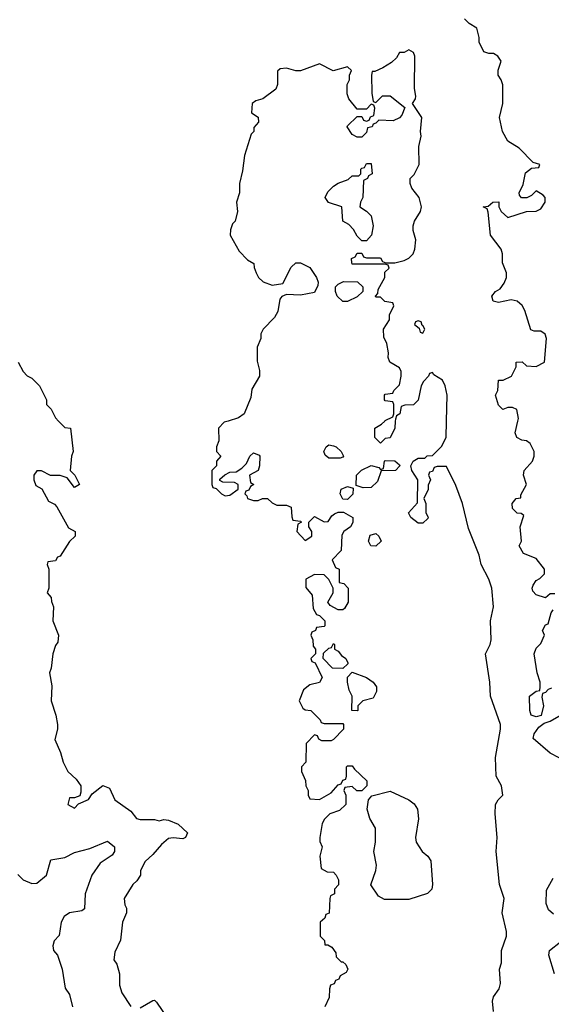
# Model space of a CAD drawing. Header units: inches. Extents: x 2601469 to 2753575, y 449403 to 582909.
# Tile 21 of 256: x 2632618 to 2634875, y 477521 to 481706. Entities that reach past the tile are written whole.
import ezdxf

# ---------------------------------------------------------------- set-up
doc = ezdxf.new("R2010")
doc.units = ezdxf.units.IN
doc.header["$MEASUREMENT"] = 0
doc.layers.add('C6437', color=7, linetype='Continuous')
doc.layers.add('C6438', color=7, linetype='Continuous')

msp = doc.modelspace()

# ---------------------------------------------------------------- linework, layer by layer
at = {"layer": 'C6437', "color": 4}
for points, elevation in [([(2632783.3, 480000), (2632810, 479972), (2632834, 479970), (2632844.7, 479870), (2632838, 479850), (2632832, 479790), (2632852, 479770), (2632872, 479730), (2632850, 479718), (2632819, 479759), (2632790, 479768.7), (2632748.4, 479768.4), (2632710, 479788), (2632690, 479788), (2632678, 479770), (2632678, 479750), (2632686, 479726), (2632711.3, 479711.3), (2632739.8, 479659.8), (2632766, 479646), (2632775.3, 479635.3), (2632825.4, 479545.4), (2632854, 479530), (2632854, 479510), (2632830, 479488), (2632790, 479426), (2632778, 479422), (2632770, 479406), (2632738, 479402), (2632734, 479390), (2632742, 479370), (2632742, 479290), (2632734, 479270), (2632752, 479250), (2632752.7, 479232.7), (2632762, 479210), (2632758, 479150), (2632782.8, 479090), (2632779.8, 479060.2), (2632770, 479046), (2632758, 479010), (2632752, 478950), (2632744.7, 478930), (2632754.8, 478874.8), (2632751, 478810), (2632772, 478750), (2632778, 478710), (2632778, 478690), (2632766.4, 478646.4), (2632791.3, 478591.3), (2632802, 478550), (2632822, 478510), (2632858, 478478), (2632878, 478450), (2632878, 478422), (2632872.7, 478407.3), (2632850, 478398), (2632830, 478398), (2632822, 478370), (2632850, 478354), (2632867.3, 478372.7), (2632910, 478392), (2632925.2, 478414.8), (2632971.1, 478451.1), (2632998.8, 478438.8), (2633022, 478390), (2633090, 478342), (2633114, 478310), (2633130, 478306), (2633190, 478306), (2633210, 478301), (2633230, 478306), (2633250, 478302.8), (2633290, 478286), (2633331, 478250), (2633322, 478230), (2633310, 478224), (2633270, 478229), (2633250, 478225.2), (2633219.8, 478200.2), (2633182.8, 478157.2), (2633150, 478128), (2633131.3, 478090), (2633130.8, 478069.2), (2633114.8, 478045.2), (2633098, 478030), (2633061, 477970), (2633063.6, 477943.6), (2633072, 477930), (2633072, 477910), (2633054.8, 477870), (2633046, 477794), (2633022, 477742), (2633018, 477710), (2633030.8, 477690.8), (2633041, 477650), (2633042, 477602), (2633051.3, 477570), (2633090, 477512)], 28), ([(2633503.5, 480000), (2633485.5, 479994.5), (2633462, 479970), (2633463.6, 479916.4), (2633454, 479890), (2633454, 479870), (2633472, 479850), (2633454, 479830), (2633454, 479810), (2633434, 479790), (2633434, 479730), (2633438, 479718), (2633452.7, 479712.7), (2633474, 479690), (2633490, 479682), (2633510, 479684.7), (2633546, 479710), (2633546, 479730), (2633530, 479738), (2633480.4, 479740.4), (2633467.3, 479747.3), (2633467.3, 479752.7), (2633488.4, 479771.6), (2633510, 479782), (2633536.4, 479783.6), (2633560.4, 479799.6), (2633580.4, 479819.6), (2633595.3, 479850), (2633610, 479864.7), (2633634.8, 479854.8), (2633638, 479850), (2633636, 479810), (2633631, 479789), (2633594, 479770), (2633598, 479738), (2633612, 479730), (2633598, 479722), (2633590, 479706), (2633578, 479702), (2633574, 479690), (2633582, 479682), (2633584.7, 479670), (2633610, 479662), (2633630, 479662), (2633648.7, 479671.3), (2633670, 479671.3), (2633690, 479652), (2633710, 479642), (2633750, 479642), (2633770, 479634), (2633772.7, 479592.7), (2633778, 479578), (2633810, 479574), (2633814, 479570), (2633798, 479562), (2633794, 479530), (2633830, 479492), (2633858, 479510), (2633858, 479530), (2633846, 479550), (2633846, 479570), (2633870, 479594), (2633910, 479572), (2633927.3, 479572.7), (2633943.1, 479596.9), (2633954.6, 479605.4), (2633970, 479612), (2633992, 479612), (2634032, 479590), (2634031.6, 479568.4), (2634022, 479550), (2633994, 479530), (2633985.4, 479514.6), (2633982, 479450), (2633944.7, 479410), (2633958, 479378), (2633974, 479370), (2633974, 479314), (2633994, 479310), (2634012, 479290), (2634012, 479230), (2633996.9, 479203.1), (2633990, 479198), (2633970, 479198), (2633936.4, 479216.4), (2633926, 479230), (2633948, 479270), (2633948, 479290), (2633930, 479326), (2633910, 479346), (2633870, 479348), (2633832.7, 479327.3), (2633832.7, 479292.7), (2633859.6, 479259.6), (2633863.6, 479203.6), (2633878, 479178), (2633890, 479174), (2633914, 479150), (2633914, 479130), (2633910, 479126), (2633878, 479122), (2633874, 479110), (2633858, 479102), (2633854, 479090), (2633862, 479070), (2633863.6, 479043.6), (2633874, 479030), (2633874, 479010), (2633854, 478990), (2633858, 478978), (2633872.7, 478972.7), (2633902, 478910), (2633890.9, 478889.1), (2633850, 478878), (2633822.8, 478857.2), (2633804.7, 478810), (2633819.6, 478779.6), (2633830, 478772), (2633854, 478770), (2633894, 478730), (2633898, 478718), (2633910, 478714), (2633990, 478714), (2633992, 478710), (2633992, 478690), (2633950, 478646), (2633939.6, 478640.4), (2633900.4, 478640.4), (2633887.3, 478647.3), (2633882, 478662), (2633870, 478666), (2633834, 478630), (2633832, 478550), (2633814, 478530), (2633814, 478510), (2633831.6, 478471.6), (2633832, 478450), (2633842, 478430), (2633842, 478410), (2633850, 478394), (2633890, 478392), (2633940.4, 478419.6), (2633970, 478454), (2633982, 478458), (2633990, 478474), (2634002, 478478), (2634006, 478490), (2634006, 478530), (2634010, 478534), (2634030, 478534), (2634039.6, 478519.6), (2634091.3, 478470), (2634091, 478449), (2634070, 478428), (2634048.7, 478428.7), (2634030, 478446), (2633998, 478442), (2633994, 478430), (2634002, 478410), (2634002, 478370), (2633975.3, 478344.7), (2633934, 478330), (2633911.6, 478308.4), (2633902, 478290), (2633892, 478230), (2633892.7, 478212.7), (2633902, 478190), (2633892, 478150), (2633898, 478098), (2633923.6, 478083.6), (2633950, 478082), (2633962, 478070), (2633972, 478050), (2633971.6, 478028.4), (2633954, 478010), (2633954, 477990), (2633938, 477982), (2633934, 477970), (2633931.6, 477908.4), (2633918, 477902), (2633912.7, 477887.3), (2633894, 477870), (2633894, 477810), (2633911.6, 477791.6), (2633914, 477774), (2633926, 477774), (2633943.6, 477763.6), (2633959.6, 477739.6), (2633962, 477722), (2633982, 477702), (2633990, 477702), (2634002, 477690), (2634011.3, 477670), (2634003.6, 477656.4), (2633978, 477642), (2633972.7, 477627.3), (2633958, 477622), (2633952.7, 477607.3), (2633938, 477602), (2633932.7, 477587.3), (2633932, 477550), (2633914, 477510)], 32), ([(2634212.4, 480000), (2634211.1, 479968.9), (2634191.1, 479928.9), (2634170, 479926), (2634150, 479906), (2634126, 479930), (2634126, 479970), (2634154, 479986), (2634168, 480000)], 32), ([(2634629.3, 477490), (2634625.6, 477534.4), (2634630, 477552), (2634652.9, 477587.1), (2634659, 477610), (2634655.3, 477670), (2634663.1, 477696.9), (2634664, 477750), (2634684, 477810), (2634684, 477830), (2634666, 477910), (2634674, 477970), (2634654.5, 478030), (2634640.9, 478170), (2634645.2, 478230), (2634636, 478330), (2634637.2, 478370), (2634649.4, 478390.6), (2634669, 478410), (2634664, 478450), (2634641.2, 478490), (2634637.2, 478570), (2634659.3, 478690), (2634659.3, 478710), (2634616, 478830), (2634613.2, 478890), (2634596, 479010), (2634615.1, 479050), (2634619.5, 479070), (2634616, 479150), (2634629.3, 479210), (2634622.7, 479290), (2634610, 479328), (2634577.2, 479390), (2634569.2, 479430), (2634523.2, 479543.2), (2634497.2, 479650), (2634470, 479726), (2634430, 479806), (2634390, 479806), (2634378, 479802), (2634370, 479786), (2634358, 479782), (2634354, 479770), (2634362, 479750), (2634352.7, 479727.3), (2634351.6, 479708.4), (2634334, 479670), (2634342, 479650), (2634342, 479610), (2634351.6, 479591.6), (2634350, 479586), (2634330, 479566), (2634310, 479566), (2634278, 479590), (2634268, 479610), (2634307.3, 479652.7), (2634308.7, 479750), (2634282, 479790), (2634278, 479810), (2634288, 479830), (2634310, 479842), (2634338, 479842), (2634348.4, 479851.6), (2634370, 479854), (2634408.4, 479891.6), (2634428, 479930), (2634430, 480000)], 32), ([(2634890, 479266), (2634870, 479266), (2634850, 479248), (2634810, 479261.2), (2634796.5, 479276.5), (2634793.2, 479290), (2634797.2, 479302.8), (2634810, 479322), (2634826, 479330), (2634846, 479350), (2634846, 479370), (2634810, 479415.3), (2634756.4, 479436.4), (2634738, 479470), (2634748, 479490), (2634742, 479550), (2634758, 479598), (2634747.3, 479607.3), (2634730, 479608), (2634710, 479628), (2634708.7, 479650), (2634726, 479670), (2634746, 479674), (2634746, 479686), (2634769, 479730), (2634757.2, 479770), (2634759, 479790), (2634795.3, 479830), (2634802, 479850), (2634802, 479870), (2634784.7, 479904.7), (2634770, 479915.3), (2634750, 479919), (2634728, 479930), (2634722, 479950), (2634733.1, 480000)], 28), ([(2634875.3, 478864.7), (2634861, 478859), (2634850, 478846), (2634838, 478842), (2634834, 478826), (2634841, 478790), (2634831.1, 478748.9), (2634810, 478742), (2634789, 478750), (2634784, 478770), (2634782, 478830), (2634810, 478852), (2634826, 478854), (2634828, 478870), (2634828, 478890), (2634815.3, 478930), (2634802, 479010), (2634810, 479034), (2634830, 479054), (2634846, 479090), (2634838, 479110), (2634850, 479134), (2634862, 479138), (2634874.6, 479185.4), (2634882, 479198)], 28), ([(2634908.4, 478568.4), (2634870, 478588.7), (2634798, 478650), (2634802, 478670), (2634821.2, 478698.8), (2634844, 478716), (2634870, 478724.7), (2634970, 478783)], 28), ([(2632610, 478072), (2632632, 478050), (2632670, 478034), (2632690, 478035.5), (2632731.3, 478070), (2632750, 478134.8), (2632810, 478144.4), (2632850, 478166.4), (2632916.3, 478183.7), (2632990, 478214.8), (2633021, 478190), (2633021, 478170), (2633010, 478155.3), (2632959.9, 478120.1), (2632923.8, 478070), (2632895.5, 477990), (2632893.2, 477926.8), (2632882, 477918), (2632830, 477909.2), (2632806.2, 477893.8), (2632794, 477870), (2632786, 477814), (2632764.7, 477790), (2632758, 477770), (2632762, 477750), (2632778, 477730), (2632798, 477670), (2632811, 477590), (2632830, 477562), (2632842, 477510)], 24), ([(2634883.7, 477903.7), (2634862.7, 477922.7), (2634853.2, 477950), (2634854.6, 478005.4), (2634883.2, 478056.8)], 28), ([(2634888.7, 477650), (2634864.5, 477730), (2634866.6, 477750), (2634914, 477786)], 28), ([(2633130, 477506), (2633183.1, 477536.9), (2633190, 477538), (2633198, 477530), (2633243.5, 477463.5)], 28)]:
    msp.add_lwpolyline(points, dxfattribs=dict(at, elevation=elevation))
at = {"layer": 'C6437', "color": 4, "elevation": 32}
for points in [[(2633930, 479842), (2633914.6, 479854.6), (2633909.3, 479870), (2633919, 479890), (2633930, 479898.8), (2633950, 479894.8), (2633962, 479890), (2633982, 479870), (2633992, 479850), (2633990, 479846), (2633978, 479842)], [(2634076.4, 479716.4), (2634046, 479726), (2634048, 479770), (2634068.9, 479791.1), (2634110, 479811.3), (2634142, 479802), (2634150, 479794), (2634162, 479798), (2634166, 479830), (2634170, 479832), (2634211.1, 479831.1), (2634230, 479814), (2634232, 479810), (2634214, 479790), (2634152, 479788), (2634137.3, 479742.7), (2634110, 479718)], [(2634010, 479666), (2633990, 479668), (2633978, 479690), (2633982, 479710), (2634010, 479721), (2634034, 479714), (2634031.6, 479688.4)], [(2634130, 479468.7), (2634109, 479469), (2634098, 479490), (2634105.2, 479514.8), (2634130, 479522), (2634142, 479510), (2634152, 479490)], [(2633990, 478948.7), (2633946, 478950), (2633906, 478990), (2633907.3, 479012.7), (2633930, 479034), (2633942, 479038), (2633950, 479054), (2633954, 479050), (2633954, 479030), (2633970, 479022), (2633983.5, 479003.5), (2634002, 478990), (2634011.6, 478971.6), (2634011.6, 478968.4)], [(2634050, 478768.7), (2634028, 478770), (2634028.7, 478830), (2634016, 478856), (2634009.2, 478890), (2634009.1, 478910.9), (2634030, 478932), (2634090.5, 478910.5), (2634118, 478890), (2634132, 478870), (2634132, 478850), (2634118, 478822), (2634074, 478810), (2634054, 478790), (2634054, 478770)], [(2634166.3, 477966.3), (2634140.9, 477980.9), (2634108.4, 478028.4), (2634129.2, 478090), (2634132.5, 478112.5), (2634121.2, 478170), (2634129, 478210), (2634128.7, 478270), (2634104, 478310), (2634093.2, 478350), (2634099, 478390), (2634112.9, 478407.1), (2634190, 478426.8), (2634270.4, 478390.4), (2634292.7, 478372.7), (2634307.3, 478350), (2634310.7, 478309.3), (2634298, 478230), (2634301, 478210), (2634326, 478170), (2634350.6, 478150.6), (2634362.8, 478130), (2634370.6, 478029.4), (2634367.3, 478010), (2634348.5, 477991.5), (2634270, 477967)]]:
    msp.add_lwpolyline(points, close=True, dxfattribs=at)
at = {"layer": 'C6438', "color": 4}
for points, elevation in [([(2634733.1, 480000), (2634735.3, 480010), (2634728.4, 480048.4), (2634710, 480058), (2634690, 480058), (2634669.1, 480049.1), (2634650, 480068), (2634638, 480110), (2634648, 480130), (2634650, 480174), (2634670, 480174), (2634706, 480190), (2634726, 480230), (2634726, 480250), (2634751.1, 480251.1), (2634770, 480234), (2634810, 480232), (2634846, 480250), (2634854, 480350), (2634849, 480369), (2634830, 480382), (2634802, 480382), (2634787.3, 480387.3), (2634762.7, 480470), (2634751.5, 480491.5), (2634730, 480509.3), (2634704.9, 480515.1), (2634650, 480504), (2634628, 480510), (2634622, 480530), (2634638, 480550), (2634658, 480562), (2634674.8, 480585.2), (2634684, 480610), (2634684, 480630), (2634667.3, 480672.7), (2634668, 480710), (2634662, 480730), (2634617.2, 480790), (2634607.3, 480887.3), (2634602, 480902), (2634586, 480910), (2634607.3, 480912.7), (2634626, 480930), (2634651.3, 480931.3), (2634652, 480910), (2634662, 480890), (2634690, 480864.7), (2634768.9, 480891.1), (2634810, 480892), (2634830, 480902), (2634848, 480930), (2634848, 480950), (2634840.4, 480960.4), (2634810, 480978), (2634790, 480958), (2634771.1, 480948.9), (2634748.9, 480948.9), (2634740.4, 480960.4), (2634738, 480970), (2634754.6, 481005.4), (2634764.7, 481055.3), (2634790, 481074), (2634822, 481078), (2634826, 481090), (2634798, 481098), (2634739, 481159), (2634690, 481188.7), (2634668, 481230), (2634655.3, 481290), (2634669.2, 481350), (2634668.9, 481428.9), (2634662, 481450), (2634649, 481470), (2634649, 481491), (2634662, 481530), (2634648, 481550), (2634630, 481562), (2634610, 481562), (2634588.9, 481568.9), (2634569, 481610), (2634568.7, 481630), (2634558, 481670), (2634526, 481690), (2634506, 481710)], 28), ([(2634168, 480000), (2634170, 480002), (2634202, 480018), (2634206, 480030), (2634206, 480070), (2634202, 480082), (2634170, 480086), (2634166, 480090), (2634166, 480110), (2634170, 480114), (2634202, 480118), (2634206, 480130), (2634230, 480154), (2634238, 480190), (2634238, 480210), (2634230, 480226), (2634188.7, 480250), (2634182, 480270), (2634184, 480290), (2634177.2, 480330), (2634163.1, 480356.9), (2634162, 480390), (2634188, 480430), (2634188.4, 480451.6), (2634206, 480490), (2634202, 480502), (2634168.4, 480508.4), (2634150, 480526), (2634130, 480526), (2634128, 480530), (2634138, 480542), (2634140.4, 480559.6), (2634168, 480610), (2634168, 480632), (2634186, 480650), (2634182, 480662), (2634170, 480666), (2634030, 480666), (2634027.3, 480672.7), (2634026, 480690), (2634042, 480698), (2634050, 480714), (2634070, 480714), (2634078, 480698), (2634090, 480694), (2634150, 480694), (2634158, 480678), (2634172.7, 480672.7), (2634210, 480672), (2634250, 480682), (2634270, 480692), (2634288, 480710), (2634295.3, 480730), (2634299, 480770), (2634288.7, 480810), (2634288.7, 480830), (2634294, 480850), (2634319, 480890), (2634324, 480910), (2634313.2, 480950), (2634282, 480990), (2634275.3, 481010), (2634275.3, 481030), (2634292.5, 481047.5), (2634313.2, 481090), (2634312.9, 481167.1), (2634322, 481210), (2634319, 481230), (2634325.2, 481290), (2634286, 481350), (2634298, 481370), (2634299, 481381), (2634293.6, 481413.6), (2634295.3, 481550), (2634290, 481566), (2634270, 481578), (2634250, 481566), (2634230, 481566), (2634216.9, 481543.1), (2634196.9, 481523.1), (2634159.6, 481500.4), (2634126, 481486), (2634114, 481486), (2634112, 481470), (2634112.7, 481392.7), (2634118, 481358), (2634130, 481354), (2634158, 481382), (2634190, 481382), (2634252.7, 481332.7), (2634239.8, 481300.2), (2634230, 481288), (2634203.6, 481276.4), (2634142, 481278), (2634130, 481266), (2634118, 481262), (2634114, 481250), (2634094, 481246), (2634090, 481226), (2634070, 481206), (2634050, 481206), (2634030, 481218), (2634008.7, 481250), (2634010, 481254), (2634050, 481294), (2634070, 481294), (2634078, 481278), (2634090, 481274), (2634102, 481278), (2634107.3, 481292.7), (2634122, 481298), (2634126, 481330), (2634122, 481342), (2634110, 481346), (2634090, 481326), (2634050, 481326), (2634015.3, 481370), (2634008.7, 481390), (2634008.7, 481430), (2634018, 481450), (2634018, 481470), (2634026, 481490), (2634010, 481506), (2633948.7, 481488.7), (2633890, 481518), (2633810, 481488.7), (2633790, 481488.7), (2633750, 481499), (2633723.6, 481496.4), (2633712.7, 481487.3), (2633712, 481430), (2633704.7, 481410), (2633650, 481369), (2633619.8, 481360.2), (2633604.7, 481350), (2633602, 481310), (2633630.9, 481290.9), (2633631.3, 481270), (2633612, 481248), (2633611.3, 481230), (2633601, 481219), (2633571.6, 481128.4), (2633563.6, 481063.6), (2633551.3, 481010), (2633551.3, 480970), (2633538, 480930), (2633542, 480890), (2633532, 480850), (2633522, 480838), (2633512.7, 480812.7), (2633512, 480790), (2633550, 480722), (2633585.4, 480685.4), (2633612, 480670), (2633612.7, 480652.7), (2633622, 480630), (2633632, 480610), (2633651.1, 480591.1), (2633690, 480578), (2633735.3, 480584.7), (2633770, 480654), (2633790, 480672), (2633810, 480672), (2633850, 480652), (2633878, 480610), (2633884.7, 480590), (2633883.6, 480576.4), (2633870, 480546), (2633810, 480535.3), (2633750, 480538), (2633731.1, 480528.9), (2633722, 480518), (2633714.4, 480465.6), (2633699.8, 480440.2), (2633651.3, 480390), (2633642, 480370), (2633642, 480350), (2633626.4, 480313.6), (2633625.4, 480254.6), (2633635.3, 480215.3), (2633636, 480190), (2633604, 480136), (2633599.8, 480100.2), (2633571.3, 480030), (2633546.8, 480013.2), (2633503.5, 480000)], 32), ([(2632612, 480250), (2632632, 480210), (2632650, 480192), (2632670, 480182), (2632702, 480150), (2632732, 480090), (2632732, 480070), (2632752, 480050), (2632770, 480014), (2632783.3, 480000)], 28), ([(2634430, 480000), (2634433.2, 480110), (2634424, 480150), (2634412.9, 480172.9), (2634376.4, 480196.4), (2634370, 480206), (2634358, 480202), (2634354, 480190), (2634331.6, 480168.4), (2634322, 480150), (2634310, 480088), (2634290, 480068.7), (2634252.7, 480067.3), (2634238, 480062), (2634232, 480030), (2634218, 480022), (2634212.7, 480007.3), (2634212.4, 480000)], 32)]:
    msp.add_lwpolyline(points, dxfattribs=dict(at, elevation=elevation))
at = {"layer": 'C6438', "color": 4, "elevation": 32}
for points in [[(2634070, 480766), (2634050, 480786), (2634034.6, 480814.6), (2634014.6, 480834.6), (2633989.1, 480849.1), (2633986, 480910), (2633929.1, 480929.1), (2633915.3, 480950), (2633926.3, 480973.7), (2633950, 480998), (2633970, 481011), (2634012.9, 481027.1), (2634030, 481042), (2634058, 481042), (2634066, 481050), (2634066, 481070), (2634070, 481074), (2634082, 481078), (2634090, 481094), (2634110, 481094), (2634114, 481050), (2634098, 481042), (2634094, 481030), (2634078, 481022), (2634074.8, 480950), (2634064.7, 480930), (2634062, 480910), (2634090, 480892), (2634110, 480872), (2634118.8, 480830), (2634112, 480790), (2634090, 480766)], [(2633990, 480508), (2633966, 480530), (2633958, 480550), (2633958, 480570), (2633970, 480582), (2633992.7, 480592.7), (2634051.6, 480591.6), (2634074, 480570), (2634074, 480550), (2634050, 480528), (2634010, 480508)], [(2634310, 480426), (2634298, 480422), (2634294, 480410), (2634314, 480394), (2634318, 480378), (2634330, 480374), (2634338, 480390), (2634330, 480406), (2634326, 480406), (2634322, 480422)]]:
    msp.add_lwpolyline(points, close=True, dxfattribs=at)

doc.saveas('drawing.dxf')
